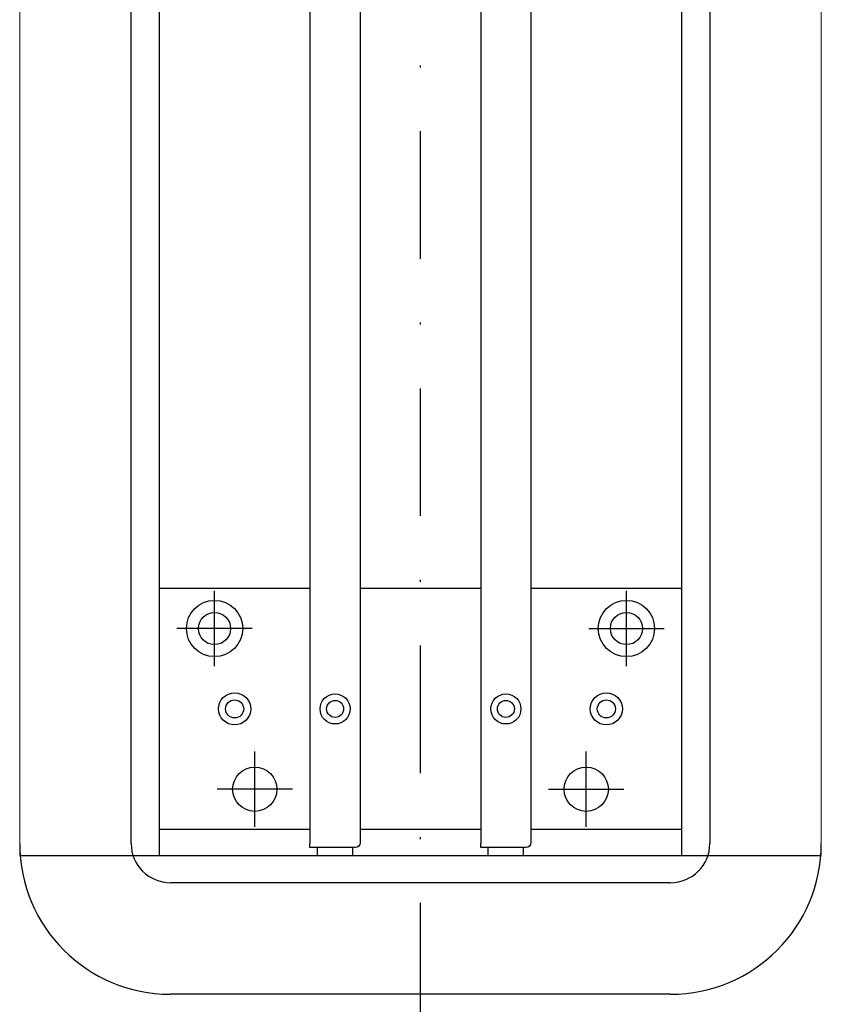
# Model space of a CAD drawing. Header units: millimetres. Extents: x 14495 to 271441, y -21035 to 2232.
# Tile 47 of 227: x 85271 to 85311, y -6617 to -6568. Entities that reach past the tile are written whole.
import ezdxf

# ---------------------------------------------------------------- set-up
doc = ezdxf.new("R2010")
doc.units = ezdxf.units.MM
doc.linetypes.add('DASHDOT2', pattern=[12.7, 6.35, -3.175, 0, -3.175])
doc.layers.add('L10_FLOOR_MOUNTED', color=2, linetype='Continuous')
doc.layers.add('L20_FLOOR_MOUNTING', color=6, linetype='Continuous')

msp = doc.modelspace()

# ---------------------------------------------------------------- linework, layer by layer
at = {"layer": 'L10_FLOOR_MOUNTED', "linetype": 'Continuous', "lineweight": 13}
for p, q in [((85270.764, -6387.45), (85270.764, -6610.05)), ((85310.658, -6610.05), (85310.658, -6387.45)), ((85270.76, -6609.45), (85270.76, -6388.05)), ((85310.66, -6388.05), (85310.66, -6609.45))]:
    msp.add_line(p, q, dxfattribs=at)
at = {"layer": 'L10_FLOOR_MOUNTED'}
for p, q in [((85276.31, -6609.45), (85276.31, -6388.05)), ((85305.11, -6388.05), (85305.11, -6609.45)), ((85303.16, -6611.4), (85278.26, -6611.4)), ((85303.16, -6616.95), (85278.26, -6616.95))]:
    msp.add_line(p, q, dxfattribs=at)
for centre, radius, start, end in [((85278.26, -6609.45), 7.5, 180, 270), ((85278.26, -6609.45), 1.95, 180, 270), ((85303.16, -6609.45), 7.5, 270, 0), ((85303.16, -6609.45), 1.95, 270, 0)]:
    msp.add_arc(centre, radius, start, end, dxfattribs=at)
at = {"layer": 'L20_FLOOR_MOUNTING', "color": 1, "linetype": 'DASHDOT2'}
msp.add_line((85290.711, -6618.75), (85290.711, -6378.75), dxfattribs=at)
at = {"layer": 'L20_FLOOR_MOUNTING', "color": 252}
for p, q in [((85277.71, -6387.45), (85277.71, -6610.05)), ((85303.71, -6610.05), (85303.71, -6387.45)), ((85285.21, -6501.451), (85285.21, -6609.45)), ((85287.71, -6501.5), (85287.71, -6609.4)), ((85293.71, -6501.25), (85293.71, -6609.45)), ((85296.21, -6501.5), (85296.21, -6609.4)), ((85285.21, -6596.75), (85277.71, -6596.75)), ((85280.46, -6600.625), (85280.46, -6596.875)), ((85293.71, -6596.75), (85287.71, -6596.75)), ((85303.71, -6596.75), (85296.21, -6596.75)), ((85300.96, -6600.625), (85300.96, -6596.875)), ((85282.335, -6598.75), (85278.585, -6598.75)), ((85299.085, -6598.75), (85302.835, -6598.75)), ((85282.46, -6608.625), (85282.46, -6604.875)), ((85298.96, -6608.625), (85298.96, -6604.875)), ((85284.335, -6606.75), (85280.585, -6606.75)), ((85297.085, -6606.75), (85300.835, -6606.75)), ((85285.21, -6608.75), (85277.71, -6608.75)), ((85293.71, -6608.75), (85287.71, -6608.75)), ((85303.71, -6608.75), (85296.21, -6608.75)), ((85285.21, -6609.65), (85285.21, -6609.45)), ((85287.46, -6609.65), (85285.21, -6609.65)), ((85285.584, -6610.05), (85285.584, -6609.65)), ((85287.336, -6610.05), (85287.336, -6609.65)), ((85293.71, -6609.65), (85293.71, -6609.45)), ((85295.96, -6609.65), (85293.71, -6609.65)), ((85294.084, -6610.05), (85294.084, -6609.65)), ((85295.836, -6610.05), (85295.836, -6609.65)), ((85270.762, -6610.05), (85310.658, -6610.05)), ((85270.764, -6610.05), (85310.658, -6610.05))]:
    msp.add_line(p, q, dxfattribs=at)
for centre, radius in [((85280.46, -6598.75), 1.4), ((85300.96, -6598.75), 1.4), ((85280.46, -6598.75), 0.8), ((85300.96, -6598.75), 0.8), ((85281.46, -6602.75), 0.8), ((85286.46, -6602.75), 0.75), ((85294.96, -6602.75), 0.75), ((85299.96, -6602.75), 0.8), ((85281.46, -6602.75), 0.45), ((85286.46, -6602.75), 0.425), ((85294.96, -6602.75), 0.425), ((85299.96, -6602.75), 0.45), ((85282.46, -6606.75), 1.1), ((85298.96, -6606.75), 1.1)]:
    msp.add_circle(centre, radius, dxfattribs=at)
at = {"layer": 'L20_FLOOR_MOUNTING', "color": 252, "extrusion": (0, 0, -1)}
for centre in [(-85287.46, -6609.4), (-85295.96, -6609.4)]:
    msp.add_arc(centre, 0.25, 180, 270, dxfattribs=at)

doc.saveas('drawing.dxf')
